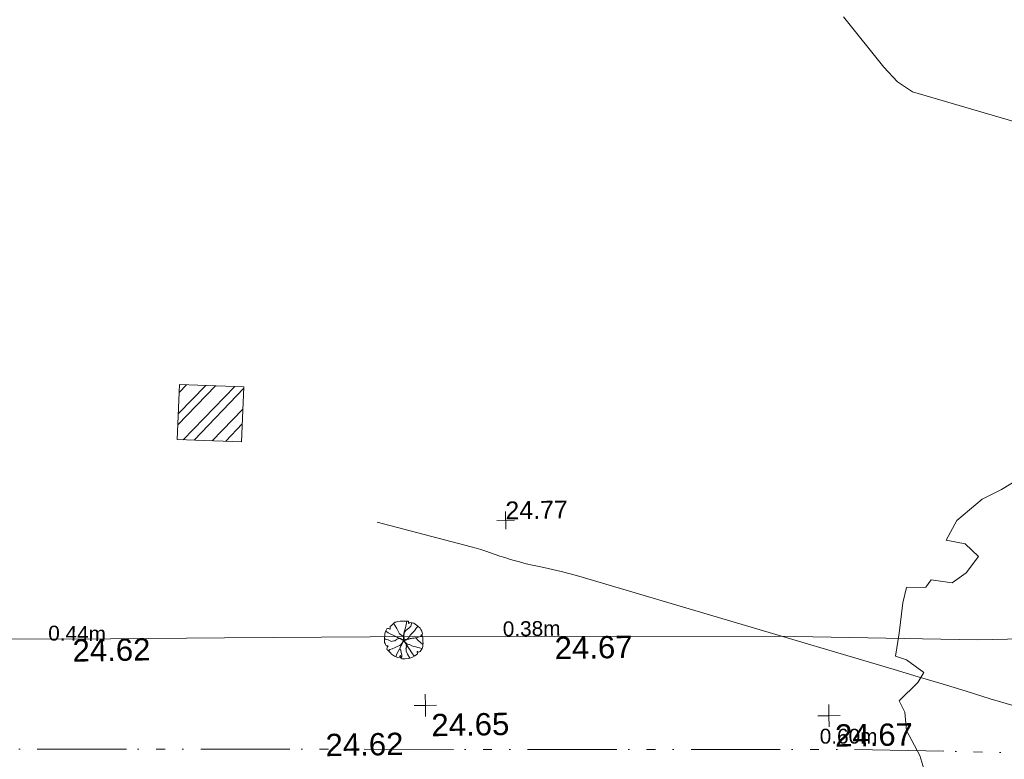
# Model space of a CAD drawing. Header units: millimetres. Extents: x -290717 to 520720, y -88450 to 287762.
# Tile 75 of 197: x -79998 to -63434, y -30871 to -18429. Entities that reach past the tile are written whole.
import ezdxf

# ---------------------------------------------------------------- set-up
doc = ezdxf.new("R2010")
doc.units = ezdxf.units.MM
for name, pattern in [('IMPORT-HIDDEN2 _3_', [4762.5, 3175, -1587.5]), ('IMPORT-UG_EIR_QLB2 _2_', [2750, 1500, -300.0000000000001, 0, -300.0000000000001, 150, -300.0000000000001, 0, -200]), ('IMPORT-UG_ELEC_LV_QLB2 _2_', [2700, 1500, -300.0000000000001, 0, -250, 150, -300.0000000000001, 0, -200]), ('IMPORT-UG_ELEC_STREET LIGHTING_QLB2 _2_', [2700, 1500, -300.0000000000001, 0, -250, 150, -300.0000000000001, 0, -200])]:
    doc.linetypes.add(name, pattern=pattern)
for name, color, linetype, lineweight, true_color in [('00_TOPO_FOOTPATH', 7, 'Continuous', 9, 0xa50000), ('00_TOPO_LEVEL_SPOT', 7, 'Continuous', 9, 0x666666), ('01_DTM_CONTOUR_MJR', 7, 'Continuous', 9, 0x7f3f00), ('12333-PUM-2D-U-0001-C01 - Rev2_REVIT IMPORT_dwg', 7, 'Continuous', 9, 0x767676), ('CONTOURS_MINOR', 7, 'Continuous', 9, 0x00a5a5), ('PUM-CHAMBER EXTENTS', 6, 'IMPORT-HIDDEN2 _3_', 9, 0xff00ff), ('PUM-EIRCOMM-NOTES', 6, 'Continuous', 9, 0xff00ff), ('PUM-EIRCOMM-QLB2', 6, 'IMPORT-UG_EIR_QLB2 _2_', 9, 0xff00ff), ('PUM-ELECTRIC-LV-QLB2', 1, 'IMPORT-UG_ELEC_LV_QLB2 _2_', 9, 0xff0000), ('SAPLING', 120, 'Continuous', 9, 0x00ffbf), ('SPOT_HEIGHTS_LVL', 7, 'Continuous', 9, 0x00a500), ('TREE', 7, 'Continuous', 9, 0x00a500)]:
    doc.layers.add(name, color=color, linetype=linetype, lineweight=lineweight, true_color=true_color)
doc.styles.add('Arial_1', font='arial.ttf', dxfattribs={"height": 250})
doc.styles.add('Arial_3', font='arial.ttf', dxfattribs={"height": 299.9999999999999})
doc.styles.add('Swis721 Lt BT_2', font='swissl.ttf', dxfattribs={"height": 375})

# ---------------------------------------------------------------- blocks, each defined once
blk = doc.blocks.new('12333-PUM-2D-U-0001-C01 - Rev2_REVIT IMPORT_dwg_MM-2077200-Site Location Plan Existing')
at = {"layer": '00_TOPO_LEVEL_SPOT', "color": 254, "true_color": 0xcccccc, "flags": 128}
for points in [[(500.0000000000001, 0), (0, 0), (0, 500.0000000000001)], [(0, -500.0000000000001), (0, 0), (-500.0000000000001, 0)]]:
    blk.add_lwpolyline(points, dxfattribs=at)
blk = doc.blocks.new('12333-PUM-2D-U-0001-C01 - Rev2_REVIT IMPORT_dwg_MGS62954_T2_Galway_ITM_3d_Rev1-2077680-Site Location Plan Existing')
at = {"layer": '00_TOPO_FOOTPATH', "color": 254, "true_color": 0xcccccc, "flags": 128}
blk.add_lwpolyline([(533840114.5639098, 725527692.4560995), (533837580.3047698, 725527683.2795137), (533834193.6578513, 725527800.8309184), (533830465.7366284, 725527859.0529648), (533827365.2136657, 725527911.8291614), (533824918.5788895, 725527938.3049704), (533822356.2773753, 725527958.3261961), (533819217.9820659, 725528019.1098024), (533816914.4485219, 725528053.6593289), (533815695.9043735, 725528059.8360375), (533813636.4648265, 725528060.3752955), (533811436.605588, 725528092.3734863), (533809208.4636033, 725528101.2720903), (533807291.1240801, 725528296.8295349), (533806137.6461629, 725528554.7531656), (533804925.4894615, 725529001.16465), (533804714.7786275, 725529179.0055972), (533804655.7258474, 725529325.2501777), (533804587.2827833, 725529674.3815148), (533804590.347694, 725530368.8551596)], dxfattribs=at)
at = {"layer": '01_DTM_CONTOUR_MJR', "color": 254, "true_color": 0xcccccc, "flags": 128}
blk.add_lwpolyline([(533838650.0000001, 725536295.7823129), (533837850, 725536540), (533836650.0000001, 725536917.5862069), (533836400.0000001, 725537090.0000001), (533836174.7747748, 725537340.0000002), (533835507.1428572, 725538197.1428572)], dxfattribs=at)
at = {"xscale": 0.375, "yscale": 0.375, "zscale": 0.375}
for p in [(533828275.0518416, 725526741.3578324), (533835060.511844, 725526447.5679959)]:
    blk.add_blockref('12333-PUM-2D-U-0001-C01 - Rev2_REVIT IMPORT_dwg_MM-2077200-Site Location Plan Existing', p, dxfattribs=at)
at = {"layer": '00_TOPO_FOOTPATH', "color": 251, "true_color": 0x666666, "char_height": 375, "width": 1495.902363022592, "attachment_point": 1, "line_spacing_factor": 1.005061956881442, "style": 'Swis721 Lt BT_2'}
for s, insert in [('24.62', (533822356.3, 725527953.529608)), ('24.67', (533830465.7, 725527854.3296078)), ('24.62', (533826583.5054628, 725526289.5344589))]:
    blk.add_mtext(s, dxfattribs=dict(at, insert=insert))
at = {"layer": '00_TOPO_LEVEL_SPOT', "char_height": 375, "width": 1495.902363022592, "attachment_point": 1, "line_spacing_factor": 1.005061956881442, "style": 'Swis721 Lt BT_2'}
for s, insert in [('24.65', (533828370.1808527, 725526594.0102247)), ('24.67', (533835155.5808527, 725526300.2102245))]:
    blk.add_mtext(s, dxfattribs=dict(at, insert=insert))
blk = doc.blocks.new('12333-PUM-2D-U-0001-C01 - Rev2_REVIT IMPORT_dwg_SAPLING-2077789-Site Location Plan Existing')
at = {"layer": 'SAPLING', "color": 254, "true_color": 0xeaeaea, "flags": 128}
blk.add_lwpolyline([(-223.7556088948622, 233.4841135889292), (-204.9471663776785, 245.1583192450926), (-187.4358579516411, 265.9124626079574), (-161.4931785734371, 287.9637400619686), (-141.3876021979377, 303.5293476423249), (-126.4705616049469, 304.8264816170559), (-97.9336143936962, 315.2035532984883), (-57.07389453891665, 319.0949552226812), (-20.10557649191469, 318.4463882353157), (6.485669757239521, 319.0949552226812), (42.1568537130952, 315.2035532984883), (83.01657368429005, 313.2578523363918), (81.71943970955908, 297.04367776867), (82.36800669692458, 275.6409674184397), (101.176449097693, 287.9637400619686), (116.0934898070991, 295.0979768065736), (173.8159511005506, 282.7752041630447), (241.9154843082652, 230.2412786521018), (278.2352352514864, 192.6243937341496), (289.9094409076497, 173.8159512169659), (304.177914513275, 143.9818700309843), (310.0150173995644, 119.3363247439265), (318.4463881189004, 95.98791331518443), (308.069316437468, 84.9622746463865), (284.7209051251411, 70.69380104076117), (313.9064193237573, 66.15383212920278), (319.0949551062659, 51.2367916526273), (320.3920890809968, 34.37405009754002), (321.0406560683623, -18.80844251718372), (321.0406560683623, -44.10255479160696), (322.3377900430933, -57.72246140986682), (317.7978212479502, -86.90797560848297), (317.1492541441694, -88.20510958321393), (315.2035532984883, -116.0934898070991), (304.8264815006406, -145.2790040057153), (292.5037088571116, -164.087446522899), (269.8038645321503, -199.1100634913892), (257.4810918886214, -204.9471663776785), (242.5640511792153, -206.2443003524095), (226.3498767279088, -198.4614965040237), (219.2156398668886, -195.8672286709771), (223.7556087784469, -236.7269484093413), (178.355920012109, -270.4524315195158), (129.7133963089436, -296.3951107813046), (93.39364536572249, -306.7721825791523), (70.69380092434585, -312.6092853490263), (18.8084424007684, -319.0949552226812), (-18.15987552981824, -318.4463882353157), (-31.77978214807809, -315.8521202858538), (-48.64252370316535, -306.7721825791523), (-59.66816237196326, -295.7465437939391), (-60.96529634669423, -286.6666060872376), (-54.47962658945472, -268.5067305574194), (-61.61386333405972, -259.4267928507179), (-65.50526525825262, -258.7782258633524), (-70.6938011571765, -273.0466994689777), (-84.31370777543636, -295.0979768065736), (-94.69077945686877, -299.637945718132), (-161.4931785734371, -267.8581635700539), (-214.0271042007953, -234.7812475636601), (-226.9984438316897, -214.02710408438), (-256.1839580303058, -184.8415898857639), (-273.0466995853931, -168.6274153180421), (-281.478070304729, -157.6017766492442), (-286.0180392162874, -141.3876020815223), (-284.7209052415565, -125.1734275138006), (-276.9381013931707, -109.6078199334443), (-265.9124627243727, -94.69077934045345), (-296.3951108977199, -94.04221235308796), (-308.7178835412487, -68.09953309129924), (-316.5006873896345, -55.12819346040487), (-324.9320581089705, -35.67118395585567), (-324.9320581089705, 12.32277264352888), (-321.6892231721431, 18.80844251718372), (-322.9863571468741, 23.9969784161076), (-324.9320581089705, 44.75112177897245), (-319.7435222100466, 73.28806899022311), (-315.2035534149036, 104.4192841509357), (-309.3664505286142, 131.6590973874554), (-295.0979769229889, 171.8702502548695), (-280.1809363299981, 191.3272597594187), (-269.1552976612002, 199.7586304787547), (-266.5610297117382, 201.0557644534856), (-256.832524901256, 199.7586304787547), (-232.1869796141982, 186.7872908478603), (-228.2955776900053, 185.4901568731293), (-224.4041758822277, 190.0301257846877), (-225.7013098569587, 204.9471663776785)], close=True, dxfattribs=at)
for points in [[(-166.0331474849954, 284.0723381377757), (-141.3876021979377, 238.6726493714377), (-116.0934898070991, 193.9215277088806), (-94.04221246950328, 150.4675397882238), (-72.63950211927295, 104.4192841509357), (-34.37405009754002, 75.88233693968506), (-7.782803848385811, 68.09953309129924), (0, 53.8310594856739), (-0.6485669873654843, 32.42834913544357), (-5.837102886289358, 4.539968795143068), (-9.728504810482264, -20.75414347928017), (-25.94267937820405, -46.04825575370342), (-46.04825575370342, -79.12517176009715), (-63.55956429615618, -124.5248605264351), (-67.45096622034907, -149.1704058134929), (-53.18249261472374, -169.924549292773), (-49.93965767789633, -207.5414343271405), (-38.91401900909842, -250.3468551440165), (-40.21115298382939, -281.478070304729), (-46.69682274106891, -298.9893787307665), (-48.64252370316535, -306.7721825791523)], [(-140.7390352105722, -277.5866683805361), (-119.3363247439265, -230.8898456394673), (-99.23074836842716, -191.3272597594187), (-77.17947091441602, -151.1161067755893), (-54.47962658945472, -108.3106860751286), (-30.48264817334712, -56.42532743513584), (-16.21417456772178, -31.77978214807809), (-2.594267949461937, -9.728504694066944), (-5.188535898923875, 32.42834913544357), (-1.945700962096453, 70.0452340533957), (3.891401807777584, 113.4992218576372), (16.21417445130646, 154.3589417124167), (31.1312151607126, 203.0014654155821), (42.80542070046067, 258.7782258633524), (52.53392551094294, 290.5580080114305), (57.07389442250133, 314.5549863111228)], [(141.3876020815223, 290.5580080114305), (121.9305925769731, 230.2412786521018), (87.55654247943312, 200.4071974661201), (44.75112166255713, 164.7360135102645), (9.079937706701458, 128.416262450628), (5.837102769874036, 107.6621190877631), (0.6485669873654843, 69.3966670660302), (3.891401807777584, 18.80844251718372), (9.079937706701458, -0.6485669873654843), (26.59124624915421, -0.6485669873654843), (62.91099719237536, 16.86274155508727), (85.61084163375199, 42.15685382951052), (109.6078199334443, 77.17947091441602), (150.4675397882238, 118.0391907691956), (180.3016209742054, 152.4132407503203), (219.2156398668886, 199.1100634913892), (245.1583191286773, 226.3498768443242)], [(-323.6349241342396, 31.1312151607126), (-308.7178835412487, 22.05127745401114), (-260.7239268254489, 7.134236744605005), (-205.595733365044, -19.45700950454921), (-149.8189729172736, -7.78280373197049), (-101.8250163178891, 20.75414347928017), (-72.63950211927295, 29.18551419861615), (-35.02261708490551, 8.431370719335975), (-16.86274167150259, 4.539968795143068), (12.97133951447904, 0.6485669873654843), (36.96831793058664, 5.188535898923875), (73.2880688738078, 22.69984444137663)], [(93.39364536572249, -306.7721825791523), (57.07389442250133, -236.7269484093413), (34.37404998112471, -186.7872908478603), (35.02261696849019, -145.9275709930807), (42.80542070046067, -115.4449228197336), (40.85971985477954, -75.23376995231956), (33.07691600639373, -47.99395671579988), (17.51130842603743, -29.83408118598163), (-5.837102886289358, -6.485669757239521), (-29.18551419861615, 4.539968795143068), (-60.96529634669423, 27.2398132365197), (-94.04221246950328, 40.85971985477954), (-128.4162625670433, 58.37102839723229), (-164.087446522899, 77.17947091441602), (-227.6470108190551, 105.7164181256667), (-260.0753598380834, 123.8762935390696), (-302.2322137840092, 151.7646737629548)], [(-140.7390352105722, 64.20813128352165), (-110.2563870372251, 49.29109069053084), (-101.1764493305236, 44.10255479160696), (-86.90797560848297, 36.96831793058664), (-61.61386333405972, 29.18551419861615), (-46.04825575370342, 18.80844251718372), (-35.671184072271, 9.728504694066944), (-22.05127745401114, 6.485669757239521), (-1.297133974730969, 3.891401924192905), (-2.594267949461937, -0.6485669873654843), (-3.242834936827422, -9.079937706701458), (-18.80844251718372, 0.6485669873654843), (-29.18551419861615, 5.188535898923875), (-44.10255490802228, 13.61990661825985), (-63.55956429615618, 25.94267926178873), (-73.93663609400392, 31.1312151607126), (-77.82803790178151, 28.53694721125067), (-97.2850474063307, 22.69984444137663), (-116.0934898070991, 14.91704059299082), (-123.8762936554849, 6.485669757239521), (-137.4962002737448, 0), (-151.7646738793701, -9.079937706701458), (-156.3046427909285, -9.079937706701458)], [(-145.2790040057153, 66.80239911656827), (-124.5248606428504, 55.77676044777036), (-92.09651150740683, 39.56258588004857), (-55.12819357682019, 24.64554528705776), (-29.18551419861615, 7.78280373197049)], [(-75.23376995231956, 108.9592530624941), (-57.07389453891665, 94.69077934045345), (-38.26545202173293, 82.36800669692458), (-15.56560769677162, 71.99093501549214), (-2.594267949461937, 62.91099730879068), (-0.6485669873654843, 43.45398780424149), (-1.945700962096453, 29.18551419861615), (0.6485669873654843, 16.86274155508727), (-2.594267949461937, 3.242834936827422), (3.2428348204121, -8.431370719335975), (13.61990650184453, -23.34841131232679), (23.34841131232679, -41.50828684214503), (33.07691600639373, -54.4796264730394), (45.39968864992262, -78.47660488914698), (53.8310594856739, -95.33934632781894), (67.45096610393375, -114.1477888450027), (88.8536764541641, -147.2247049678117)], [(-64.85669827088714, -125.1734275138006), (-58.37102839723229, -110.9049539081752), (-49.93965767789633, -101.1764492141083), (-44.10255490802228, -89.5022435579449), (-35.671184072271, -73.28806899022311), (-28.53694732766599, -55.77676044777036), (-16.86274167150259, -37.61688491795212), (-5.837102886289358, -22.05127745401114), (-1.945700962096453, -11.6742056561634), (0.6485669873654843, 0)], [(9.079937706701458, 131.0105304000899), (4.539968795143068, 117.3906237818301), (7.78280373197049, 105.0678511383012), (2.594267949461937, 83.66514067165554), (0.6485669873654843, 70.69380104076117), (-0.6485669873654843, 53.8310594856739), (-2.594267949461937, 38.2654519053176), (5.188535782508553, 25.94267926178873), (4.539968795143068, 14.26847360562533), (5.837102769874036, 5.837102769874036), (8.431370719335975, 1.297133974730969)], [(310.6635843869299, 65.50526514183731), (223.1070417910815, 36.96831793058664), (175.1130850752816, 27.88838022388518), (119.3363246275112, 20.75414347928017), (86.90797560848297, 14.91704059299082), (29.83408118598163, 6.485669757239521), (0, 0), (11.02563866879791, -29.83408118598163), (36.31975094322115, -57.72246140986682), (58.37102839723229, -70.69380104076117), (94.04221235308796, -79.12517176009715), (132.9562312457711, -97.28504728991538), (167.3302813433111, -110.2563870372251), (201.0557644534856, -119.3363247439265), (232.1869794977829, -127.119128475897), (260.7239268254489, -136.1990662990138), (301.5836465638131, -150.4675397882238)], [(32.42834901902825, -146.5761379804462), (39.56258588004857, -130.3619634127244), (43.45398768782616, -114.7963558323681), (39.56258588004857, -101.1764492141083), (42.80542070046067, -81.71943970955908), (38.2654519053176, -68.09953309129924), (26.59124624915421, -46.04825575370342), (11.67420553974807, -30.48264817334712), (7.78280373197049, -16.86274155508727), (0, -8.431370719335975), (0.6485669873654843, 1.297133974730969), (0, 11.6742056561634), (0.6485669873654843, 23.9969784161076)], [(4.539968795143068, -3.242834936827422), (27.88838022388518, 0.6485669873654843), (55.77676044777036, 6.485669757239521), (79.77373874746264, 11.6742056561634), (108.3106859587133, 22.69984444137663), (130.3619632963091, 22.69984444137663)], [(6.485669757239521, -0.6485669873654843), (28.53694721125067, 0.6485669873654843), (45.39968864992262, 5.188535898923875), (51.88535852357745, 8.431370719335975), (62.91099719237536, 11.02563866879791), (83.66514067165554, 12.97133963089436), (106.3649849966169, 18.15987552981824), (129.0648293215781, 22.69984444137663), (147.2247048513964, 26.59124624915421), (164.0874464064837, 25.94267926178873), (189.3815586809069, 31.1312151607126), (195.8672285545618, 31.77978214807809)], [(319.0949551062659, -79.77373886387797), (278.2352352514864, -47.99395671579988), (236.7269484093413, -5.188535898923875), (205.5957332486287, 26.59124624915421), (199.7586304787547, 32.42834913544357)], [(-259.4267928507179, -181.5987549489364), (-236.0783815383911, -157.6017766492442), (-200.4071975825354, -144.6304370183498), (-149.8189729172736, -123.8762935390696), (-52.53392562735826, -79.12517176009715), (-24.64554540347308, -43.45398780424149), (-2.594267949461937, -16.21417456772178)], [(-81.7194398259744, -91.44794452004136), (-62.91099730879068, -84.9622746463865), (-51.88535863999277, -80.42230573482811), (-43.45398792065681, -66.80239911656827), (-33.72548311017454, -57.07389442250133), (-25.94267937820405, -44.75112177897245), (-14.91704070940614, -30.48264817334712), (-8.431370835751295, -22.69984444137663), (-7.782803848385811, -11.02563866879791), (-5.837102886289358, -2.594267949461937)], [(-81.07087283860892, -91.44794452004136), (-65.50526525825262, -83.66514067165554), (-55.12819357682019, -81.71943970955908), (-47.34538972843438, -73.28806899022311), (-34.37405009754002, -56.42532743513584), (-17.51130854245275, -28.53694721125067), (-3.891401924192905, -15.5656075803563)], [(-63.55956429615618, -121.282025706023), (-51.2367916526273, -96.6364803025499), (-40.21115298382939, -75.23376995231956), (-28.53694732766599, -49.29109069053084), (-16.21417456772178, -28.53694721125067), (-3.891401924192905, -16.21417456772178)], [(103.7707170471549, -84.31370765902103), (85.61084163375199, -77.17947091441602), (65.50526514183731, -73.28806899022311), (49.93965756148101, -65.50526514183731), (36.31975094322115, -57.72246140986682), (29.18551408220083, -45.39968876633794), (22.69984432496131, -36.31975094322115), (17.51130842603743, -26.59124624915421), (11.02563866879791, -14.91704059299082), (0.6485669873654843, -5.188535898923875)], [(169.2759823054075, -276.9381013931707), (132.9562312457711, -215.3242380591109), (93.39364536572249, -154.3589417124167), (53.8310594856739, -98.58218126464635), (29.83408118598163, -51.2367916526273), (4.539968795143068, -17.51130854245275)], [(86.90797560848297, -76.53090392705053), (68.74809996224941, -72.63950200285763), (49.93965756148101, -68.74810007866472), (35.67118395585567, -55.12819346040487)], [(83.66514067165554, -143.3333030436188), (70.04523393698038, -119.3363247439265), (59.01959526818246, -103.7707171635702), (44.10255467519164, -79.77373886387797), (37.61688491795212, -68.74810007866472)]]:
    blk.add_lwpolyline(points, dxfattribs=at)
blk = doc.blocks.new('12333-PUM-2D-U-0001-C01 - Rev2_REVIT IMPORT_dwg_TREE_1-V219-Site Location Plan Existing')
at = {"layer": 'TREE', "color": 9, "true_color": 0xaae1aa, "flags": 128}
blk.add_lwpolyline([(-230.614, 433.535), (-189.325, 457.704), (-140.987, 443.6050000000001), (-135.952, 477.8450000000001), (-64.451, 491.944), (-6.042, 500.0000000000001), (11.078, 490.937), (25.176, 449.648), (38.268, 405.337), (110.775, 421.45), (190.332, 451.662), (289.023, 406.344), (331.319, 368.077), (339.376, 308.661), (327.2910000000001, 238.167), (388.721, 281.47), (400.806, 286.506), (430.01, 240.181), (449.144, 202.92), (461.229, 162.638), (479.355, 113.293), (484.391, 64.955), (492.4470000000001, 13.595), (471.299, 1.511), (409.869, -15.609), (445.116, -35.75), (475.327, -59.919), (468.2780000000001, -133.434), (451.158, -208.963), (406.8480000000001, -258.308), (399.799, -285.498), (310.171, -289.527), (323.263, -326.7880000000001), (317.221, -371.098), (230.614, -428.499), (160.121, -465.76), (94.663, -457.704), (66.465, -489.93), (-26.183, -500.0000000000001), (-89.62700000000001, -492.951), (-161.128, -473.8170000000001), (-190.332, -462.739), (-201.41, -419.436), (-257.805, -431.521), (-283.9880000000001, -412.387), (-302.1150000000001, -380.1610000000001), (-341.39, -379.154), (-334.34, -351.9640000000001), (-313.1920000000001, -310.675), (-309.164, -272.407), (-372.608, -321.752), (-404.834, -293.555), (-426.989, -242.195), (-438.066, -201.913), (-469.285, -141.49), (-472.306, -97.18), (-485.3980000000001, -69.99000000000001), (-440.0810000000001, -26.687), (-424.975, -2.518), (-466.2640000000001, 28.701), (-492.4470000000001, 37.764), (-482.377, 93.152), (-472.306, 165.66), (-463.2430000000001, 201.913), (-416.9180000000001, 201.913), (-403.827, 220.04), (-353.474, 211.984), (-319.235, 235.146), (-289.023, 273.414), (-320.242, 304.632), (-365.559, 314.703), (-339.376, 361.027), (-277.946, 411.3800000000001)], close=True, dxfattribs=at)
blk = doc.blocks.new('12333-PUM-2D-U-0001-C01 - Rev2_REVIT IMPORT_dwg_SPOT-2077775-Site Location Plan Existing')
at = {"layer": 'SPOT_HEIGHTS_LVL', "color": 9, "true_color": 0xaae1aa}
for p, q in [((-500.0000000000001, 0), (500.0000000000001, 0)), ((0, 500.0000000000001), (0, -500.0000000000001))]:
    blk.add_line(p, q, dxfattribs=at)
blk = doc.blocks.new('12333-PUM-2D-U-0001-C01 - Rev2_REVIT IMPORT_dwg-1620468-Site Location Plan Existing')
at = {"layer": 'PUM-CHAMBER EXTENTS', "true_color": 0xffaaff}
h = blk.add_hatch(dxfattribs=at)
h.set_pattern_fill('FP_3', color=211, style=0, pattern_type=2)
h.set_pattern_definition([(45, (-533641079.65, -725615854.3560001), (-265.1650429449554, 265.1650429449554), []), (45, (-533640902.873, -725615854.3560001), (-265.1650429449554, 265.1650429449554), [])])
h.paths.add_polyline_path([(184180.3501528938, -84628.35617864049), (184233.350153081, -83703.3561784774), (183151.3501529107, -83643.35617865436), (183098.3501528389, -84568.35617870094)])
at = {"layer": 'CONTOURS_MINOR', "color": 254, "true_color": 0xaae1e1, "flags": 128}
blk.add_lwpolyline([(197097.91773092, -89292.73459035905), (196696.0064960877, -89167.34107839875), (196295.7648958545, -89035.46804655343), (195895.1178730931, -88904.84852541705), (195493.8627170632, -88776.10926993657), (195092.2021388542, -88648.62352481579), (189812.5921777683, -86986.50919692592), (189667.0071479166, -86942.81455862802), (189520.7227708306, -86901.74580470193), (189373.3893731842, -86864.6158768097), (189225.3566287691, -86830.11183317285), (189151.8064137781, -86814.00576338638), (189040.4286144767, -86788.01175078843), (188929.5901741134, -86760.0003136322), (188819.5607713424, -86728.96273888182), (188710.0707272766, -86695.90773899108), (188652.9249452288, -86677.79733950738), (188572.6716949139, -86651.54518710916), (188492.7630784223, -86624.31160768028), (188413.3714135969, -86595.60588758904), (188334.324382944, -86565.91874035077), (188255.14947169, -86536.66117915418), (188175.460153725, -86508.95556388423), (188094.9992245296, -86483.57786808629), (188014.0238882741, -86459.75211798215), (186437.7914833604, -86020.76706464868)], dxfattribs=at)
at = {"layer": 'PUM-CHAMBER EXTENTS', "color": 211, "linetype": 'Continuous', "true_color": 0xffaaff, "flags": 128}
blk.add_lwpolyline([(183151.3501529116, -83643.35617865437), (183098.350152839, -84568.35617870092), (184180.3501528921, -84628.35617864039), (184233.3501530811, -83703.3561784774)], close=True, dxfattribs=at)
at = {"layer": 'PUM-EIRCOMM-QLB2', "color": 211, "true_color": 0xffaaff, "flags": 128}
blk.add_lwpolyline([(201397.7005267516, -90242.31536558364), (194300.3501528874, -89978.35617861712), (176492.3501529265, -89664.35617872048), (164630.3501528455, -89559.35617862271), (152400.3501528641, -89441.35617872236), (137995.3501528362, -89062.35617864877), (117127.3501529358, -88726.35617863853), (106155.3501528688, -88784.35617871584), (103180.3501528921, -93333.35617871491), (102151.3501529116, -96110.35617871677), (100560.3501528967, -98494.35617867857), (99441.35015283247, -100108.3561786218), (97793.35015290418, -102068.3561787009)], dxfattribs=at)
for name, p in [('12333-PUM-2D-U-0001-C01 - Rev2_REVIT IMPORT_dwg_MGS62954_T2_Galway_ITM_3d_Rev1-2077680-Site Location Plan Existing', (-533641079.6498471, -725615854.3561786)), ('12333-PUM-2D-U-0001-C01 - Rev2_REVIT IMPORT_dwg_SAPLING-2077789-Site Location Plan Existing', (186851.9091259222, -88008.09568725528))]:
    blk.add_blockref(name, p)
for name, p, xscale, yscale, zscale in [('12333-PUM-2D-U-0001-C01 - Rev2_REVIT IMPORT_dwg_TREE_1-V219-Site Location Plan Existing', (198563.8589664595, -88688.3758896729), 7, 7, 7), ('12333-PUM-2D-U-0001-C01 - Rev2_REVIT IMPORT_dwg_SPOT-2077775-Site Location Plan Existing', (188598.6914833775, -86024.06706486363), 0.3, 0.3, 0.3)]:
    blk.add_blockref(name, p, dxfattribs=dict(xscale=xscale, yscale=yscale, zscale=zscale))
at = {"layer": 'PUM-EIRCOMM-NOTES', "insert": (194306.4724912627, -89631.1376032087), "char_height": 250, "width": 1160.025439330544, "attachment_point": 2, "rotation": 358.9898354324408, "line_spacing_factor": 0.9417779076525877, "style": 'Arial_1'}
blk.add_mtext('0.60m', dxfattribs=at)
at = {"layer": 'PUM-ELECTRIC-LV-QLB2', "char_height": 250, "width": 1160.025439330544, "attachment_point": 2, "line_spacing_factor": 0.9417779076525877, "style": 'Arial_1'}
for s, insert, rotation in [('0.44m', (181361.8009329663, -87676.24091925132), 358.2754867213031), ('0.38m', (189005.7111873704, -87727.9211214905), 359.6106462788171)]:
    blk.add_mtext(s, dxfattribs=dict(at, insert=insert, rotation=rotation))
at = {"layer": 'SPOT_HEIGHTS_LVL', "insert": (188598.6914833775, -85709.05596990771), "char_height": 299.9999999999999, "width": 1256.112065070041, "attachment_point": 1, "line_spacing_factor": 0.9417779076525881, "style": 'Arial_3'}
blk.add_mtext('24.77', dxfattribs=at)

msp = doc.modelspace()

# ---------------------------------------------------------------- block references
at = {"layer": '12333-PUM-2D-U-0001-C01 - Rev2_REVIT IMPORT_dwg', "color": 254, "linetype": 'IMPORT-UG_ELEC_STREET LIGHTING_QLB2 _2_', "true_color": 0xffd4d4, "rotation": 0.9999999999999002}
msp.add_blockref('12333-PUM-2D-U-0001-C01 - Rev2_REVIT IMPORT_dwg-1620468-Site Location Plan Existing', (-261895.0770586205, 55869.5817132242), dxfattribs=at)

doc.saveas('drawing.dxf')
